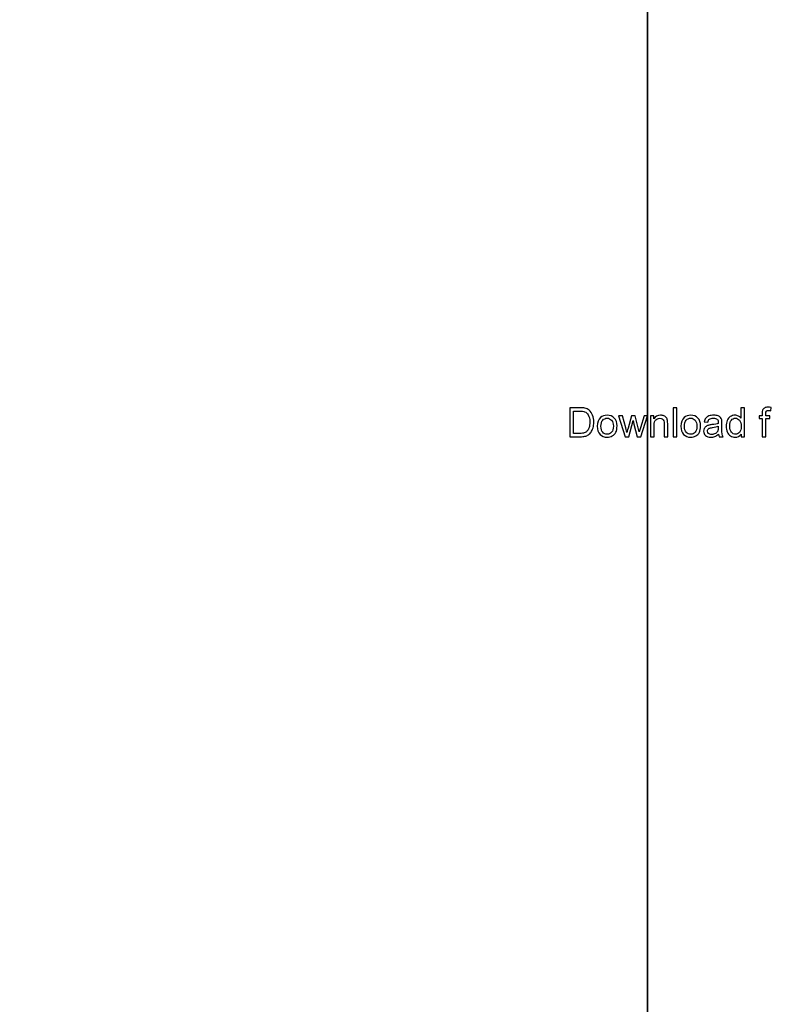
# Model space of a CAD drawing. Extents: x -446 to 354, y -4631 to 2678.
# Tile 1 of 9: x -446 to -94, y -516 to -55. Entities that reach past the tile are written whole.
import ezdxf

# ---------------------------------------------------------------- set-up
doc = ezdxf.new("R2010")
doc.units = 0
doc.header["$MEASUREMENT"] = 0
doc.layers.add('LAYER_1', color=7, linetype='CONTINUOUS')

msp = doc.modelspace()

# ---------------------------------------------------------------- linework, layer by layer
at = {"layer": 'LAYER_1', "color": 254}
msp.add_open_spline([(-152.3738, 241.52), (-152.3738, 322.7279), (-218.2057, 388.5599), (-299.4136, 388.56), (-299.4136, 388.56), (-380.6215, 388.5601), (-446.4536, 322.7283), (-446.4538, 241.5204), (-446.4538, 241.5204), (-446.454, 160.3125), (-380.6223, 94.4803), (-299.4144, 94.48), (-299.4144, 94.48), (-218.2065, 94.4797), (-152.3742, 160.3113), (-152.3738, 241.5192), (-152.3618, 2677.7562), (-152.3738, -4630.954), (-152.3738, 241.52)], degree=3, knots=[0, 0, 0, 0, 0.2, 0.2, 0.2, 0.2, 0.4, 0.4, 0.4, 0.4, 0.6, 0.6, 0.6, 0.6, 1, 1, 1, 1.0008, 1.0008, 1.0008, 1.0008], dxfattribs=at)
at = {"layer": 'LAYER_1', "color": 250}
for points, knots in [([(-188.7969, -250.0454), (-188.7969, -250.0454), (-188.7969, -236.414), (-188.7969, -236.414), (-188.7969, -236.414), (-188.7969, -236.414), (-184.1007, -236.414), (-184.1007, -236.414), (-184.1007, -236.414), (-183.0409, -236.414), (-182.2318, -236.4774), (-181.6734, -236.6075), (-181.6734, -236.6075), (-180.8928, -236.7884), (-180.2264, -237.1152), (-179.6743, -237.5848), (-179.6743, -237.5848), (-178.9541, -238.1941), (-178.4178, -238.9683), (-178.0624, -239.9139), (-178.0624, -239.9139), (-177.7039, -240.8594), (-177.5262, -241.9414), (-177.5262, -243.1567), (-177.5262, -243.1567), (-177.5262, -244.1911), (-177.6468, -245.1081), (-177.8879, -245.9077), (-177.8879, -245.9077), (-178.1291, -246.7074), (-178.44, -247.3705), (-178.8176, -247.8941), (-178.8176, -247.8941), (-179.1984, -248.4176), (-179.6109, -248.8301), (-180.0614, -249.1284), (-180.0614, -249.1284), (-180.5088, -249.4298), (-181.0514, -249.6583), (-181.686, -249.8138), (-181.686, -249.8138), (-182.3238, -249.9692), (-183.0536, -250.0454), (-183.8786, -250.0454), (-183.8786, -250.0454), (-183.8786, -250.0454), (-188.7969, -250.0454), (-188.7969, -250.0454)], [0, 0, 0, 0, 0.07692308, 0.07692308, 0.07692308, 0.07692308, 0.15384615, 0.15384615, 0.15384615, 0.15384615, 0.23076923, 0.23076923, 0.23076923, 0.23076923, 0.30769231, 0.30769231, 0.30769231, 0.30769231, 0.38461538, 0.38461538, 0.38461538, 0.38461538, 0.46153846, 0.46153846, 0.46153846, 0.46153846, 0.53846154, 0.53846154, 0.53846154, 0.53846154, 0.61538462, 0.61538462, 0.61538462, 0.61538462, 0.69230769, 0.69230769, 0.69230769, 0.69230769, 0.76923077, 0.76923077, 0.76923077, 0.76923077, 0.84615385, 0.84615385, 0.84615385, 0.84615385, 1, 1, 1, 1]), ([(-186.9882, -248.4462), (-186.9882, -248.4462), (-184.0817, -248.4462), (-184.0817, -248.4462), (-184.0817, -248.4462), (-183.1837, -248.4462), (-182.4793, -248.3637), (-181.9684, -248.1955), (-181.9684, -248.1955), (-181.4576, -248.0273), (-181.0514, -247.7925), (-180.7468, -247.4879), (-180.7468, -247.4879), (-180.3216, -247.0596), (-179.9885, -246.4821), (-179.7505, -245.7586), (-179.7505, -245.7586), (-179.5125, -245.0352), (-179.3919, -244.1594), (-179.3919, -243.1282), (-179.3919, -243.1282), (-179.3919, -241.7003), (-179.6267, -240.6024), (-180.0932, -239.8345), (-180.0932, -239.8345), (-180.5596, -239.0666), (-181.1276, -238.5526), (-181.7971, -238.2924), (-181.7971, -238.2924), (-182.2794, -238.1052), (-183.0568, -238.0132), (-184.1293, -238.0132), (-184.1293, -238.0132), (-184.1293, -238.0132), (-186.9882, -238.0132), (-186.9882, -238.0132), (-186.9882, -238.0132), (-186.9882, -238.0132), (-186.9882, -248.4462), (-186.9882, -248.4462)], [0, 0, 0, 0, 0.09090909, 0.09090909, 0.09090909, 0.09090909, 0.18181818, 0.18181818, 0.18181818, 0.18181818, 0.27272727, 0.27272727, 0.27272727, 0.27272727, 0.36363636, 0.36363636, 0.36363636, 0.36363636, 0.45454545, 0.45454545, 0.45454545, 0.45454545, 0.54545455, 0.54545455, 0.54545455, 0.54545455, 0.63636364, 0.63636364, 0.63636364, 0.63636364, 0.72727273, 0.72727273, 0.72727273, 0.72727273, 0.81818182, 0.81818182, 0.81818182, 0.81818182, 1, 1, 1, 1]), ([(-140.3697, -250.0454), (-140.3697, -250.0454), (-140.3697, -236.414), (-140.3697, -236.414), (-140.3697, -236.414), (-140.3697, -236.414), (-138.6944, -236.414), (-138.6944, -236.414), (-138.6944, -236.414), (-138.6944, -236.414), (-138.6944, -250.0454), (-138.6944, -250.0454), (-138.6944, -250.0454), (-138.6944, -250.0454), (-140.3697, -250.0454), (-140.3697, -250.0454)], [0, 0, 0, 0, 0.2, 0.2, 0.2, 0.2, 0.4, 0.4, 0.4, 0.4, 0.6, 0.6, 0.6, 0.6, 1, 1, 1, 1]), ([(-108.5471, -250.0454), (-108.5471, -250.0454), (-108.5471, -248.792), (-108.5471, -248.792), (-108.5471, -248.792), (-109.1722, -249.7662), (-110.0924, -250.2548), (-111.3077, -250.2548), (-111.3077, -250.2548), (-112.0946, -250.2548), (-112.8181, -250.0391), (-113.4749, -249.6043), (-113.4749, -249.6043), (-114.1349, -249.1728), (-114.6457, -248.5668), (-115.0106, -247.7925), (-115.0106, -247.7925), (-115.3724, -247.0151), (-115.5532, -246.1235), (-115.5532, -245.1145), (-115.5532, -245.1145), (-115.5532, -244.1308), (-115.3882, -243.2392), (-115.0614, -242.4364), (-115.0614, -242.4364), (-114.7314, -241.6368), (-114.2396, -241.0212), (-113.5828, -240.5961), (-113.5828, -240.5961), (-112.9291, -240.1677), (-112.193, -239.9551), (-111.3838, -239.9551), (-111.3838, -239.9551), (-110.7873, -239.9551), (-110.2574, -240.082), (-109.7942, -240.3327), (-109.7942, -240.3327), (-109.3309, -240.5834), (-108.9533, -240.9134), (-108.6614, -241.3163), (-108.6614, -241.3163), (-108.6614, -241.3163), (-108.6614, -236.414), (-108.6614, -236.414), (-108.6614, -236.414), (-108.6614, -236.414), (-106.986, -236.414), (-106.986, -236.414), (-106.986, -236.414), (-106.986, -236.414), (-106.986, -250.0454), (-106.986, -250.0454), (-106.986, -250.0454), (-106.986, -250.0454), (-108.5471, -250.0454), (-108.5471, -250.0454)], [0, 0, 0, 0, 0.06666667, 0.06666667, 0.06666667, 0.06666667, 0.13333333, 0.13333333, 0.13333333, 0.13333333, 0.2, 0.2, 0.2, 0.2, 0.26666667, 0.26666667, 0.26666667, 0.26666667, 0.33333333, 0.33333333, 0.33333333, 0.33333333, 0.4, 0.4, 0.4, 0.4, 0.46666667, 0.46666667, 0.46666667, 0.46666667, 0.53333333, 0.53333333, 0.53333333, 0.53333333, 0.6, 0.6, 0.6, 0.6, 0.66666667, 0.66666667, 0.66666667, 0.66666667, 0.73333333, 0.73333333, 0.73333333, 0.73333333, 0.8, 0.8, 0.8, 0.8, 0.86666667, 0.86666667, 0.86666667, 0.86666667, 1, 1, 1, 1]), ([(-98.6472, -250.0454), (-98.6472, -250.0454), (-98.6472, -241.4591), (-98.6472, -241.4591), (-98.6472, -241.4591), (-98.6472, -241.4591), (-100.1322, -241.4591), (-100.1322, -241.4591), (-100.1322, -241.4591), (-100.1322, -241.4591), (-100.1322, -240.1645), (-100.1322, -240.1645), (-100.1322, -240.1645), (-100.1322, -240.1645), (-98.6472, -240.1645), (-98.6472, -240.1645), (-98.6472, -240.1645), (-98.6472, -240.1645), (-98.6472, -239.1174), (-98.6472, -239.1174), (-98.6472, -239.1174), (-98.6472, -238.4542), (-98.5901, -237.9624), (-98.4727, -237.6419), (-98.4727, -237.6419), (-98.3108, -237.2104), (-98.0316, -236.8582), (-97.6254, -236.5885), (-97.6254, -236.5885), (-97.2225, -236.3188), (-96.6545, -236.1855), (-95.9247, -236.1855), (-95.9247, -236.1855), (-95.4519, -236.1855), (-94.9315, -236.2426), (-94.3604, -236.3537), (-94.3604, -236.3537), (-94.3604, -236.3537), (-94.611, -237.8196), (-94.611, -237.8196), (-94.611, -237.8196), (-94.9601, -237.7594), (-95.2869, -237.7276), (-95.5979, -237.7276), (-95.5979, -237.7276), (-96.1056, -237.7276), (-96.4641, -237.8355), (-96.6767, -238.0513), (-96.6767, -238.0513), (-96.8861, -238.267), (-96.9908, -238.67), (-96.9908, -239.2602), (-96.9908, -239.2602), (-96.9908, -239.2602), (-96.9908, -240.1645), (-96.9908, -240.1645), (-96.9908, -240.1645), (-96.9908, -240.1645), (-95.068, -240.1645), (-95.068, -240.1645), (-95.068, -240.1645), (-95.068, -240.1645), (-95.068, -241.4591), (-95.068, -241.4591), (-95.068, -241.4591), (-95.068, -241.4591), (-96.9718, -241.4591), (-96.9718, -241.4591), (-96.9718, -241.4591), (-96.9718, -241.4591), (-96.9718, -250.0454), (-96.9718, -250.0454), (-96.9718, -250.0454), (-96.9718, -250.0454), (-98.6472, -250.0454), (-98.6472, -250.0454)], [0, 0, 0, 0, 0.05, 0.05, 0.05, 0.05, 0.1, 0.1, 0.1, 0.1, 0.15, 0.15, 0.15, 0.15, 0.2, 0.2, 0.2, 0.2, 0.25, 0.25, 0.25, 0.25, 0.3, 0.3, 0.3, 0.3, 0.35, 0.35, 0.35, 0.35, 0.4, 0.4, 0.4, 0.4, 0.45, 0.45, 0.45, 0.45, 0.5, 0.5, 0.5, 0.5, 0.55, 0.55, 0.55, 0.55, 0.6, 0.6, 0.6, 0.6, 0.65, 0.65, 0.65, 0.65, 0.7, 0.7, 0.7, 0.7, 0.75, 0.75, 0.75, 0.75, 0.8, 0.8, 0.8, 0.8, 0.85, 0.85, 0.85, 0.85, 0.9, 0.9, 0.9, 0.9, 1, 1, 1, 1]), ([(-175.8857, -245.105), (-175.8857, -243.2805), (-175.378, -241.9287), (-174.3595, -241.0498), (-174.3595, -241.0498), (-173.5123, -240.32), (-172.4747, -239.9551), (-171.2531, -239.9551), (-171.2531, -239.9551), (-169.8982, -239.9551), (-168.7876, -240.3993), (-167.9246, -241.2878), (-167.9246, -241.2878), (-167.0647, -242.1731), (-166.6331, -243.401), (-166.6331, -244.9653), (-166.6331, -244.9653), (-166.6331, -246.2346), (-166.8235, -247.2309), (-167.2043, -247.9575), (-167.2043, -247.9575), (-167.585, -248.6842), (-168.1403, -249.249), (-168.8701, -249.6519), (-168.8701, -249.6519), (-169.5968, -250.0549), (-170.3932, -250.2548), (-171.2531, -250.2548), (-171.2531, -250.2548), (-172.6365, -250.2548), (-173.7534, -249.8138), (-174.607, -248.9285), (-174.607, -248.9285), (-175.4605, -248.0432), (-175.8857, -246.7676), (-175.8857, -245.105)], [0, 0, 0, 0, 0.1, 0.1, 0.1, 0.1, 0.2, 0.2, 0.2, 0.2, 0.3, 0.3, 0.3, 0.3, 0.4, 0.4, 0.4, 0.4, 0.5, 0.5, 0.5, 0.5, 0.6, 0.6, 0.6, 0.6, 0.7, 0.7, 0.7, 0.7, 0.8, 0.8, 0.8, 0.8, 1, 1, 1, 1]), ([(-174.1723, -245.1081), (-174.1723, -246.371), (-173.8962, -247.3166), (-173.3441, -247.9417), (-173.3441, -247.9417), (-172.7888, -248.5699), (-172.0939, -248.8841), (-171.2531, -248.8841), (-171.2531, -248.8841), (-170.4217, -248.8841), (-169.73, -248.5699), (-169.1747, -247.9385), (-169.1747, -247.9385), (-168.6226, -247.3071), (-168.3466, -246.3456), (-168.3466, -245.0542), (-168.3466, -245.0542), (-168.3466, -243.8357), (-168.6258, -242.9124), (-169.1811, -242.2873), (-169.1811, -242.2873), (-169.7364, -241.659), (-170.4281, -241.3449), (-171.2531, -241.3449), (-171.2531, -241.3449), (-172.0939, -241.3449), (-172.7888, -241.6559), (-173.3441, -242.2809), (-173.3441, -242.2809), (-173.8962, -242.906), (-174.1723, -243.8484), (-174.1723, -245.1081)], [0, 0, 0, 0, 0.11111111, 0.11111111, 0.11111111, 0.11111111, 0.22222222, 0.22222222, 0.22222222, 0.22222222, 0.33333333, 0.33333333, 0.33333333, 0.33333333, 0.44444444, 0.44444444, 0.44444444, 0.44444444, 0.55555556, 0.55555556, 0.55555556, 0.55555556, 0.66666667, 0.66666667, 0.66666667, 0.66666667, 0.77777778, 0.77777778, 0.77777778, 0.77777778, 1, 1, 1, 1]), ([(-162.8921, -250.0454), (-162.8921, -250.0454), (-165.8779, -240.1645), (-165.8779, -240.1645), (-165.8779, -240.1645), (-165.8779, -240.1645), (-164.1264, -240.1645), (-164.1264, -240.1645), (-164.1264, -240.1645), (-164.1264, -240.1645), (-162.5494, -245.8665), (-162.5494, -245.8665), (-162.5494, -245.8665), (-162.5494, -245.8665), (-161.9909, -247.9893), (-161.9909, -247.9893), (-161.9909, -247.9893), (-161.9687, -247.8846), (-161.7974, -247.2055), (-161.4801, -245.9522), (-161.4801, -245.9522), (-161.4801, -245.9522), (-159.9157, -240.1645), (-159.9157, -240.1645), (-159.9157, -240.1645), (-159.9157, -240.1645), (-158.1991, -240.1645), (-158.1991, -240.1645), (-158.1991, -240.1645), (-158.1991, -240.1645), (-156.711, -245.9014), (-156.711, -245.9014), (-156.711, -245.9014), (-156.711, -245.9014), (-156.2255, -247.783), (-156.2255, -247.783), (-156.2255, -247.783), (-156.2255, -247.783), (-155.6575, -245.876), (-155.6575, -245.876), (-155.6575, -245.876), (-155.6575, -245.876), (-153.9504, -240.1645), (-153.9504, -240.1645), (-153.9504, -240.1645), (-153.9504, -240.1645), (-152.3226, -240.1645), (-152.3226, -240.1645), (-152.3226, -240.1645), (-152.3226, -240.1645), (-155.4227, -250.0454), (-155.4227, -250.0454), (-155.4227, -250.0454), (-155.4227, -250.0454), (-157.1552, -250.0454), (-157.1552, -250.0454), (-157.1552, -250.0454), (-157.1552, -250.0454), (-158.7227, -244.134), (-158.7227, -244.134), (-158.7227, -244.134), (-158.7227, -244.134), (-159.1193, -242.4428), (-159.1193, -242.4428), (-159.1193, -242.4428), (-159.1193, -242.4428), (-161.1183, -250.0454), (-161.1183, -250.0454), (-161.1183, -250.0454), (-161.1183, -250.0454), (-162.8921, -250.0454), (-162.8921, -250.0454)], [0, 0, 0, 0, 0.05263158, 0.05263158, 0.05263158, 0.05263158, 0.10526316, 0.10526316, 0.10526316, 0.10526316, 0.15789474, 0.15789474, 0.15789474, 0.15789474, 0.21052632, 0.21052632, 0.21052632, 0.21052632, 0.26315789, 0.26315789, 0.26315789, 0.26315789, 0.31578947, 0.31578947, 0.31578947, 0.31578947, 0.36842105, 0.36842105, 0.36842105, 0.36842105, 0.42105263, 0.42105263, 0.42105263, 0.42105263, 0.47368421, 0.47368421, 0.47368421, 0.47368421, 0.52631579, 0.52631579, 0.52631579, 0.52631579, 0.57894737, 0.57894737, 0.57894737, 0.57894737, 0.63157895, 0.63157895, 0.63157895, 0.63157895, 0.68421053, 0.68421053, 0.68421053, 0.68421053, 0.73684211, 0.73684211, 0.73684211, 0.73684211, 0.78947368, 0.78947368, 0.78947368, 0.78947368, 0.84210526, 0.84210526, 0.84210526, 0.84210526, 0.89473684, 0.89473684, 0.89473684, 0.89473684, 1, 1, 1, 1]), ([(-150.9202, -250.0454), (-150.9202, -250.0454), (-150.9202, -240.1645), (-150.9202, -240.1645), (-150.9202, -240.1645), (-150.9202, -240.1645), (-149.4161, -240.1645), (-149.4161, -240.1645), (-149.4161, -240.1645), (-149.4161, -240.1645), (-149.4161, -241.567), (-149.4161, -241.567), (-149.4161, -241.567), (-148.6927, -240.4913), (-147.6456, -239.9551), (-146.278, -239.9551), (-146.278, -239.9551), (-145.6815, -239.9551), (-145.1357, -240.063), (-144.6375, -240.2756), (-144.6375, -240.2756), (-144.1394, -240.4882), (-143.7649, -240.7706), (-143.5174, -241.1164), (-143.5174, -241.1164), (-143.2699, -241.4623), (-143.0954, -241.8748), (-142.9971, -242.3508), (-142.9971, -242.3508), (-142.9368, -242.6617), (-142.905, -243.2043), (-142.905, -243.9785), (-142.905, -243.9785), (-142.905, -243.9785), (-142.905, -250.0454), (-142.905, -250.0454), (-142.905, -250.0454), (-142.905, -250.0454), (-144.5804, -250.0454), (-144.5804, -250.0454), (-144.5804, -250.0454), (-144.5804, -250.0454), (-144.5804, -244.042), (-144.5804, -244.042), (-144.5804, -244.042), (-144.5804, -243.3598), (-144.6439, -242.8489), (-144.774, -242.5126), (-144.774, -242.5126), (-144.9041, -242.1762), (-145.1357, -241.9065), (-145.4657, -241.7035), (-145.4657, -241.7035), (-145.7957, -241.5035), (-146.186, -241.402), (-146.6302, -241.402), (-146.6302, -241.402), (-147.341, -241.402), (-147.9534, -241.6273), (-148.4706, -242.081), (-148.4706, -242.081), (-148.9878, -242.5316), (-149.2448, -243.3915), (-149.2448, -244.6544), (-149.2448, -244.6544), (-149.2448, -244.6544), (-149.2448, -250.0454), (-149.2448, -250.0454), (-149.2448, -250.0454), (-149.2448, -250.0454), (-150.9202, -250.0454), (-150.9202, -250.0454)], [0, 0, 0, 0, 0.05263158, 0.05263158, 0.05263158, 0.05263158, 0.10526316, 0.10526316, 0.10526316, 0.10526316, 0.15789474, 0.15789474, 0.15789474, 0.15789474, 0.21052632, 0.21052632, 0.21052632, 0.21052632, 0.26315789, 0.26315789, 0.26315789, 0.26315789, 0.31578947, 0.31578947, 0.31578947, 0.31578947, 0.36842105, 0.36842105, 0.36842105, 0.36842105, 0.42105263, 0.42105263, 0.42105263, 0.42105263, 0.47368421, 0.47368421, 0.47368421, 0.47368421, 0.52631579, 0.52631579, 0.52631579, 0.52631579, 0.57894737, 0.57894737, 0.57894737, 0.57894737, 0.63157895, 0.63157895, 0.63157895, 0.63157895, 0.68421053, 0.68421053, 0.68421053, 0.68421053, 0.73684211, 0.73684211, 0.73684211, 0.73684211, 0.78947368, 0.78947368, 0.78947368, 0.78947368, 0.84210526, 0.84210526, 0.84210526, 0.84210526, 0.89473684, 0.89473684, 0.89473684, 0.89473684, 1, 1, 1, 1]), ([(-136.7302, -245.105), (-136.7302, -243.2805), (-136.2225, -241.9287), (-135.204, -241.0498), (-135.204, -241.0498), (-134.3568, -240.32), (-133.3192, -239.9551), (-132.0976, -239.9551), (-132.0976, -239.9551), (-130.7427, -239.9551), (-129.6321, -240.3993), (-128.7691, -241.2878), (-128.7691, -241.2878), (-127.9092, -242.1731), (-127.4776, -243.401), (-127.4776, -244.9653), (-127.4776, -244.9653), (-127.4776, -246.2346), (-127.668, -247.2309), (-128.0488, -247.9575), (-128.0488, -247.9575), (-128.4295, -248.6842), (-128.9848, -249.249), (-129.7146, -249.6519), (-129.7146, -249.6519), (-130.4413, -250.0549), (-131.2377, -250.2548), (-132.0976, -250.2548), (-132.0976, -250.2548), (-133.481, -250.2548), (-134.5979, -249.8138), (-135.4515, -248.9285), (-135.4515, -248.9285), (-136.305, -248.0432), (-136.7302, -246.7676), (-136.7302, -245.105)], [0, 0, 0, 0, 0.1, 0.1, 0.1, 0.1, 0.2, 0.2, 0.2, 0.2, 0.3, 0.3, 0.3, 0.3, 0.4, 0.4, 0.4, 0.4, 0.5, 0.5, 0.5, 0.5, 0.6, 0.6, 0.6, 0.6, 0.7, 0.7, 0.7, 0.7, 0.8, 0.8, 0.8, 0.8, 1, 1, 1, 1]), ([(-135.0168, -245.1081), (-135.0168, -246.371), (-134.7407, -247.3166), (-134.1886, -247.9417), (-134.1886, -247.9417), (-133.6333, -248.5699), (-132.9384, -248.8841), (-132.0976, -248.8841), (-132.0976, -248.8841), (-131.2662, -248.8841), (-130.5745, -248.5699), (-130.0192, -247.9385), (-130.0192, -247.9385), (-129.4671, -247.3071), (-129.1911, -246.3456), (-129.1911, -245.0542), (-129.1911, -245.0542), (-129.1911, -243.8357), (-129.4703, -242.9124), (-130.0256, -242.2873), (-130.0256, -242.2873), (-130.5809, -241.659), (-131.2726, -241.3449), (-132.0976, -241.3449), (-132.0976, -241.3449), (-132.9384, -241.3449), (-133.6333, -241.6559), (-134.1886, -242.2809), (-134.1886, -242.2809), (-134.7407, -242.906), (-135.0168, -243.8484), (-135.0168, -245.1081)], [0, 0, 0, 0, 0.11111111, 0.11111111, 0.11111111, 0.11111111, 0.22222222, 0.22222222, 0.22222222, 0.22222222, 0.33333333, 0.33333333, 0.33333333, 0.33333333, 0.44444444, 0.44444444, 0.44444444, 0.44444444, 0.55555556, 0.55555556, 0.55555556, 0.55555556, 0.66666667, 0.66666667, 0.66666667, 0.66666667, 0.77777778, 0.77777778, 0.77777778, 0.77777778, 1, 1, 1, 1]), ([(-119.0595, -248.8079), (-119.6814, -249.3378), (-120.2811, -249.7091), (-120.8554, -249.928), (-120.8554, -249.928), (-121.4298, -250.1469), (-122.0453, -250.2548), (-122.7053, -250.2548), (-122.7053, -250.2548), (-123.7905, -250.2548), (-124.625, -249.9915), (-125.2089, -249.4616), (-125.2089, -249.4616), (-125.7927, -248.9348), (-126.0846, -248.259), (-126.0846, -247.4372), (-126.0846, -247.4372), (-126.0846, -246.9548), (-125.9736, -246.5138), (-125.7546, -246.114), (-125.7546, -246.114), (-125.5325, -245.7142), (-125.2438, -245.3969), (-124.8884, -245.1557), (-124.8884, -245.1557), (-124.5298, -244.9146), (-124.13, -244.7305), (-123.6826, -244.6068), (-123.6826, -244.6068), (-123.3526, -244.5211), (-122.8545, -244.4386), (-122.1913, -244.3561), (-122.1913, -244.3561), (-120.8396, -244.1975), (-119.8401, -244.0039), (-119.2023, -243.7818), (-119.2023, -243.7818), (-119.1959, -243.5533), (-119.1928, -243.4074), (-119.1928, -243.3471), (-119.1928, -243.3471), (-119.1928, -242.6681), (-119.3514, -242.1889), (-119.6687, -241.9097), (-119.6687, -241.9097), (-120.0971, -241.5321), (-120.7349, -241.3449), (-121.5789, -241.3449), (-121.5789, -241.3449), (-122.369, -241.3449), (-122.9528, -241.4845), (-123.3272, -241.7606), (-123.3272, -241.7606), (-123.7048, -242.0366), (-123.9809, -242.5253), (-124.1618, -243.2297), (-124.1618, -243.2297), (-124.1618, -243.2297), (-125.799, -243.0012), (-125.799, -243.0012), (-125.799, -243.0012), (-125.6499, -242.3), (-125.4056, -241.732), (-125.0629, -241.3005), (-125.0629, -241.3005), (-124.7202, -240.8689), (-124.2252, -240.5389), (-123.5779, -240.3041), (-123.5779, -240.3041), (-122.9338, -240.0725), (-122.1818, -239.9551), (-121.3314, -239.9551), (-121.3314, -239.9551), (-120.4874, -239.9551), (-119.7988, -240.0535), (-119.2689, -240.2534), (-119.2689, -240.2534), (-118.7422, -240.4533), (-118.3519, -240.7008), (-118.1044, -241.0022), (-118.1044, -241.0022), (-117.8569, -241.3036), (-117.6824, -241.6844), (-117.5808, -242.1445), (-117.5808, -242.1445), (-117.5269, -242.4301), (-117.4983, -242.9441), (-117.4983, -243.6834), (-117.4983, -243.6834), (-117.4983, -243.6834), (-117.4983, -245.9046), (-117.4983, -245.9046), (-117.4983, -245.9046), (-117.4983, -247.4562), (-117.4634, -248.4367), (-117.3936, -248.8523), (-117.3936, -248.8523), (-117.327, -249.268), (-117.1874, -249.6646), (-116.9843, -250.0454), (-116.9843, -250.0454), (-116.9843, -250.0454), (-118.7358, -250.0454), (-118.7358, -250.0454), (-118.7358, -250.0454), (-118.904, -249.6932), (-119.0119, -249.2807), (-119.0595, -248.8079)], [0, 0, 0, 0, 0.03571429, 0.03571429, 0.03571429, 0.03571429, 0.07142857, 0.07142857, 0.07142857, 0.07142857, 0.10714286, 0.10714286, 0.10714286, 0.10714286, 0.14285714, 0.14285714, 0.14285714, 0.14285714, 0.17857143, 0.17857143, 0.17857143, 0.17857143, 0.21428571, 0.21428571, 0.21428571, 0.21428571, 0.25, 0.25, 0.25, 0.25, 0.28571429, 0.28571429, 0.28571429, 0.28571429, 0.32142857, 0.32142857, 0.32142857, 0.32142857, 0.35714286, 0.35714286, 0.35714286, 0.35714286, 0.39285714, 0.39285714, 0.39285714, 0.39285714, 0.42857143, 0.42857143, 0.42857143, 0.42857143, 0.46428571, 0.46428571, 0.46428571, 0.46428571, 0.5, 0.5, 0.5, 0.5, 0.53571429, 0.53571429, 0.53571429, 0.53571429, 0.57142857, 0.57142857, 0.57142857, 0.57142857, 0.60714286, 0.60714286, 0.60714286, 0.60714286, 0.64285714, 0.64285714, 0.64285714, 0.64285714, 0.67857143, 0.67857143, 0.67857143, 0.67857143, 0.71428571, 0.71428571, 0.71428571, 0.71428571, 0.75, 0.75, 0.75, 0.75, 0.78571429, 0.78571429, 0.78571429, 0.78571429, 0.82142857, 0.82142857, 0.82142857, 0.82142857, 0.85714286, 0.85714286, 0.85714286, 0.85714286, 0.89285714, 0.89285714, 0.89285714, 0.89285714, 0.92857143, 0.92857143, 0.92857143, 0.92857143, 1, 1, 1, 1]), ([(-113.8398, -245.1177), (-113.8398, -246.3805), (-113.5733, -247.3229), (-113.037, -247.948), (-113.037, -247.948), (-112.5039, -248.5731), (-111.8725, -248.8841), (-111.1459, -248.8841), (-111.1459, -248.8841), (-110.4129, -248.8841), (-109.791, -248.5858), (-109.2769, -247.9893), (-109.2769, -247.9893), (-108.7661, -247.3927), (-108.5091, -246.4821), (-108.5091, -245.2573), (-108.5091, -245.2573), (-108.5091, -243.9119), (-108.7693, -242.9219), (-109.2928, -242.2905), (-109.2928, -242.2905), (-109.8132, -241.659), (-110.4573, -241.3449), (-111.222, -241.3449), (-111.222, -241.3449), (-111.9677, -241.3449), (-112.5896, -241.6463), (-113.0909, -242.2524), (-113.0909, -242.2524), (-113.5891, -242.8584), (-113.8398, -243.8135), (-113.8398, -245.1177)], [0, 0, 0, 0, 0.11111111, 0.11111111, 0.11111111, 0.11111111, 0.22222222, 0.22222222, 0.22222222, 0.22222222, 0.33333333, 0.33333333, 0.33333333, 0.33333333, 0.44444444, 0.44444444, 0.44444444, 0.44444444, 0.55555556, 0.55555556, 0.55555556, 0.55555556, 0.66666667, 0.66666667, 0.66666667, 0.66666667, 0.77777778, 0.77777778, 0.77777778, 0.77777778, 1, 1, 1, 1]), ([(-119.1928, -245.0954), (-119.802, -245.3429), (-120.7158, -245.5524), (-121.9343, -245.7237), (-121.9343, -245.7237), (-122.626, -245.8221), (-123.1146, -245.9331), (-123.4002, -246.0569), (-123.4002, -246.0569), (-123.6858, -246.1806), (-123.9047, -246.3615), (-124.0602, -246.5963), (-124.0602, -246.5963), (-124.2157, -246.8343), (-124.295, -247.0976), (-124.295, -247.3896), (-124.295, -247.3896), (-124.295, -247.8306), (-124.1268, -248.2019), (-123.7873, -248.497), (-123.7873, -248.497), (-123.4478, -248.792), (-122.9528, -248.9412), (-122.3023, -248.9412), (-122.3023, -248.9412), (-121.6582, -248.9412), (-121.0839, -248.8016), (-120.5794, -248.5192), (-120.5794, -248.5192), (-120.078, -248.2399), (-119.7068, -247.856), (-119.472, -247.3705), (-119.472, -247.3705), (-119.2911, -246.9929), (-119.2023, -246.4376), (-119.2023, -245.7047), (-119.2023, -245.7047), (-119.2023, -245.7047), (-119.1928, -245.0954), (-119.1928, -245.0954)], [0, 0, 0, 0, 0.09090909, 0.09090909, 0.09090909, 0.09090909, 0.18181818, 0.18181818, 0.18181818, 0.18181818, 0.27272727, 0.27272727, 0.27272727, 0.27272727, 0.36363636, 0.36363636, 0.36363636, 0.36363636, 0.45454545, 0.45454545, 0.45454545, 0.45454545, 0.54545455, 0.54545455, 0.54545455, 0.54545455, 0.63636364, 0.63636364, 0.63636364, 0.63636364, 0.72727273, 0.72727273, 0.72727273, 0.72727273, 0.81818182, 0.81818182, 0.81818182, 0.81818182, 1, 1, 1, 1])]:
    msp.add_open_spline(points, degree=3, knots=knots, dxfattribs=at)

doc.saveas('drawing.dxf')
